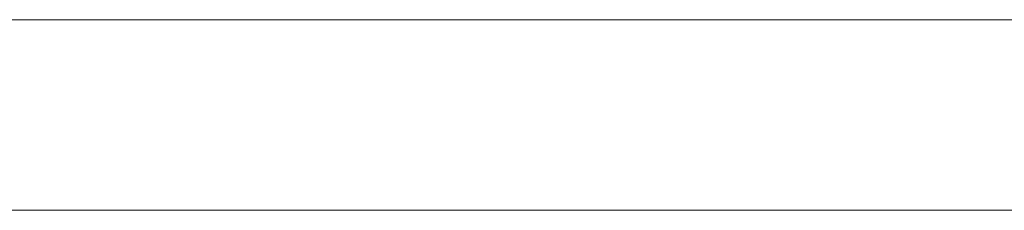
# Model space of a CAD drawing. Header units: inches. Extents: x -35 to 647, y 178 to 608.
# Tile 127 of 234: x 457.8 to 466.08, y 447.68 to 449.28. Entities that reach past the tile are written whole.
import ezdxf

# ---------------------------------------------------------------- set-up
doc = ezdxf.new("R2010")
doc.units = ezdxf.units.IN
doc.header["$MEASUREMENT"] = 0
doc.layers.add('1', color=7, linetype='Continuous')

# ---------------------------------------------------------------- blocks, each defined once
blk = doc.blocks.new('block 2267')
at = {"layer": '1', "color": 18, "lineweight": 13, "true_color": 0x4c0000}
blk.add_lwpolyline([(518.5645, 449.2818), (409.6775, 449.2818)], dxfattribs=at)
blk = doc.blocks.new('block 2299')
at = {"layer": '1', "color": 18, "lineweight": 13, "true_color": 0x4c0000}
blk.add_lwpolyline([(518.5645, 449.2818), (409.6775, 449.2818)], dxfattribs=at)
blk = doc.blocks.new('block 2358')
at = {"layer": '1', "color": 18, "lineweight": 13, "true_color": 0x4c0000}
blk.add_lwpolyline([(398.3388, 449.2818), (529.9032, 449.2818)], dxfattribs=at)
blk = doc.blocks.new('block 2404')
at = {"layer": '1', "color": 18, "lineweight": 13, "true_color": 0x4c0000}
blk.add_lwpolyline([(398.3388, 449.2818), (529.9032, 449.2818)], dxfattribs=at)
blk = doc.blocks.new('block 6349')
at = {"layer": '1', "color": 155, "lineweight": 18, "true_color": 0x4c7299}
blk.add_lwpolyline([(518.5645, 449.2818), (409.6775, 449.2818)], dxfattribs=at)
blk = doc.blocks.new('block 6362')
at = {"layer": '1', "color": 155, "lineweight": 18, "true_color": 0x4c7299}
blk.add_lwpolyline([(518.5645, 447.6818), (409.6775, 447.6818)], dxfattribs=at)
blk = doc.blocks.new('block 6374')
at = {"layer": '1', "color": 18, "lineweight": 13, "true_color": 0x4c0000}
blk.add_lwpolyline([(421.0712, 449.2818), (458.4759, 449.2818), (495.8805, 449.2818), (514.5828, 449.2818), (523.934, 449.2818), (528.6096, 449.2818), (531.6836, 449.2818), (533.885, 449.2818), (534.8108, 449.2818), (539.4863, 449.2818), (548.4438, 449.2818), (547.3464, 449.2818), (537.9953, 449.2818), (530.3949, 449.2818), (516.2418, 449.2818), (441.4325, 449.2818), (422.7302, 449.2818)], dxfattribs=at)
blk = doc.blocks.new('block 6377')
at = {"layer": '1', "color": 18, "lineweight": 13, "true_color": 0x4c0000}
blk.add_lwpolyline([(421.0712, 449.2818), (458.4759, 449.2818), (495.8805, 449.2818), (514.5828, 449.2818), (523.934, 449.2818), (528.6096, 449.2818), (531.6836, 449.2818), (533.885, 449.2818), (534.8108, 449.2818), (539.4863, 449.2818), (548.4438, 449.2818), (547.3464, 449.2818), (537.9953, 449.2818), (530.3949, 449.2818), (516.2418, 449.2818), (441.4325, 449.2818), (422.7302, 449.2818)], dxfattribs=at)
blk = doc.blocks.new('block 6649')
at = {"layer": '1', "color": 18, "lineweight": 13, "true_color": 0x4c0000}
blk.add_open_spline([(464.9147, 449.2818), (464.937, 449.2818), (464.9563, 449.2818), (464.9756, 449.2818), (464.9786, 449.2818), (464.9817, 449.2818), (464.9855, 449.2818), (465.0243, 449.2818), (465.0639, 449.2818), (465.1035, 449.2818), (465.1603, 449.2818), (465.2171, 449.2818), (465.2742, 449.2818), (465.3054, 449.2818), (465.3369, 449.2818), (465.3675, 449.2818), (465.415, 449.2818), (465.4617, 449.2818), (465.5084, 449.2818), (465.5287, 449.2818), (465.549, 449.2818), (465.5693, 449.2818), (465.5865, 449.2818), (465.6038, 449.2818), (465.6211, 449.2818), (465.5926, 449.2818), (465.5642, 449.2818), (465.5358, 449.2818), (465.5195, 449.2818), (465.5033, 449.2818), (465.4861, 449.2818), (465.4313, 449.2818), (465.3755, 449.2818), (465.3195, 449.2818), (465.2598, 449.2818), (465.1999, 449.2818), (465.14, 449.2818), (465.1197, 449.2818), (465.0994, 449.2818), (465.0792, 449.2818), (465.0324, 449.2818), (464.9857, 449.2818), (464.9394, 449.2818), (464.9279, 449.2818), (464.9167, 449.2818), (464.9062, 449.2818), (464.8599, 449.2818), (464.8142, 449.2818), (464.7696, 449.2818), (464.7604, 449.2818), (464.7523, 449.2818), (464.7442, 449.2818), (464.7127, 449.2818), (464.6813, 449.2818), (464.6499, 449.2818), (464.6417, 449.2818), (464.6336, 449.2818), (464.6255, 449.2818), (464.6184, 449.2818), (464.6113, 449.2818), (464.6042, 449.2818), (464.6194, 449.2818), (464.6316, 449.2818), (464.6438, 449.2818), (464.6691, 449.2818), (464.6945, 449.2818), (464.7199, 449.2818), (464.7462, 449.2818), (464.7726, 449.2818), (464.799, 449.2818), (464.8396, 449.2818), (464.8802, 449.2818), (464.9208, 449.2818), (464.9705, 449.2818), (465.0202, 449.2818), (465.07, 449.2818), (465.1298, 449.2818), (465.1897, 449.2818), (465.2496, 449.2818), (465.2912, 449.2818), (465.3328, 449.2818), (465.3738, 449.2818), (465.4262, 449.2818), (465.4779, 449.2818), (465.5297, 449.2818), (465.5723, 449.2818), (465.6149, 449.2818), (465.6576, 449.2818), (465.6931, 449.2818), (465.7286, 449.2818), (465.7642, 449.2818), (465.7804, 449.2818), (465.7966, 449.2818), (465.8129, 449.2818), (465.8342, 449.2818), (465.8555, 449.2818), (465.8768, 449.2818), (465.8849, 449.2818), (465.893, 449.2818), (465.9012, 449.2818), (465.7905, 449.2818), (465.6799, 449.2818), (465.5693, 449.2818), (465.547, 449.2818), (465.5277, 449.2818), (465.5079, 449.2818), (465.4668, 449.2818), (465.4282, 449.2818), (465.3897, 449.2818), (465.3338, 449.2818), (465.278, 449.2818), (465.222, 449.2818), (465.2049, 449.2818), (465.1877, 449.2818), (465.1712, 449.2818), (465.1228, 449.2818), (465.0751, 449.2818), (465.0274, 449.2818), (465.0142, 449.2818), (465.001, 449.2818), (464.9878, 449.2818), (464.9685, 449.2818), (464.9492, 449.2818), (464.93, 449.2818), (464.9492, 449.2818), (464.9685, 449.2818), (464.9878, 449.2818), (465.0263, 449.2818), (465.0649, 449.2818), (465.1031, 449.2818), (465.2435, 449.2818), (465.3805, 449.2818), (465.5176, 449.2818), (465.5257, 449.2818), (465.5338, 449.2818), (465.5416, 449.2818), (465.5967, 449.2818), (465.6515, 449.2818), (465.7063, 449.2818), (465.7448, 449.2818), (465.7834, 449.2818), (465.822, 449.2818), (465.8362, 449.2818), (465.8504, 449.2818), (465.8646, 449.2818), (465.8879, 449.2818), (465.9113, 449.2818), (465.9347, 449.2818), (465.9428, 449.2818), (465.9509, 449.2818), (465.959, 449.2818), (465.9539, 449.2818), (465.9488, 449.2818), (465.9438, 449.2818), (465.9275, 449.2818), (465.9113, 449.2818), (465.8951, 449.2818), (465.8656, 449.2818), (465.8362, 449.2818), (465.8068, 449.2818), (465.7652, 449.2818), (465.7236, 449.2818), (465.682, 449.2818), (465.6566, 449.2818), (465.6312, 449.2818), (465.6059, 449.2818), (465.5571, 449.2818), (465.5084, 449.2818), (465.4597, 449.2818), (465.4049, 449.2818), (465.3501, 449.2818), (465.2952, 449.2818), (465.2831, 449.2818), (465.2709, 449.2818), (465.2588, 449.2818), (465.1999, 449.2818), (465.141, 449.2818), (465.0822, 449.2818), (465.0324, 449.2818), (464.9827, 449.2818), (464.933, 449.2818), (464.8914, 449.2818), (464.8498, 449.2818), (464.8082, 449.2818), (464.7747, 449.2818), (464.7412, 449.2818), (464.7077, 449.2818), (464.6914, 449.2818), (464.6752, 449.2818), (464.659, 449.2818), (464.6387, 449.2818), (464.6184, 449.2818), (464.5981, 449.2818), (464.592, 449.2818), (464.5859, 449.2818), (464.5798, 449.2818), (464.6914, 449.2818), (464.803, 449.2818), (464.9147, 449.2818)], degree=3, knots=[0, 0, 0, 0, 1, 1, 1, 2, 2, 2, 3, 3, 3, 4, 4, 4, 5, 5, 5, 6, 6, 6, 7, 7, 7, 8, 8, 8, 9, 9, 9, 10, 10, 10, 11, 11, 11, 12, 12, 12, 13, 13, 13, 14, 14, 14, 15, 15, 15, 16, 16, 16, 17, 17, 17, 18, 18, 18, 19, 19, 19, 20, 20, 20, 21, 21, 21, 22, 22, 22, 23, 23, 23, 24, 24, 24, 25, 25, 25, 26, 26, 26, 27, 27, 27, 28, 28, 28, 29, 29, 29, 30, 30, 30, 31, 31, 31, 32, 32, 32, 33, 33, 33, 34, 34, 34, 35, 35, 35, 36, 36, 36, 37, 37, 37, 38, 38, 38, 39, 39, 39, 40, 40, 40, 41, 41, 41, 42, 42, 42, 43, 43, 43, 44, 44, 44, 45, 45, 45, 46, 46, 46, 47, 47, 47, 48, 48, 48, 49, 49, 49, 50, 50, 50, 51, 51, 51, 52, 52, 52, 53, 53, 53, 54, 54, 54, 55, 55, 55, 56, 56, 56, 57, 57, 57, 58, 58, 58, 59, 59, 59, 60, 60, 60, 61, 61, 61, 62, 62, 62, 63, 63, 63, 64, 64, 64, 65, 65, 65, 66, 66, 66, 66], dxfattribs=at)
blk = doc.blocks.new('block 6714')
at = {"layer": '1', "color": 18, "lineweight": 13, "true_color": 0x4c0000}
blk.add_open_spline([(464.9147, 449.2818), (464.937, 449.2818), (464.9563, 449.2818), (464.9756, 449.2818), (464.9786, 449.2818), (464.9817, 449.2818), (464.9855, 449.2818), (465.0243, 449.2818), (465.0639, 449.2818), (465.1035, 449.2818), (465.1603, 449.2818), (465.2171, 449.2818), (465.2742, 449.2818), (465.3054, 449.2818), (465.3369, 449.2818), (465.3675, 449.2818), (465.415, 449.2818), (465.4617, 449.2818), (465.5084, 449.2818), (465.5287, 449.2818), (465.549, 449.2818), (465.5693, 449.2818), (465.5865, 449.2818), (465.6038, 449.2818), (465.6211, 449.2818), (465.5926, 449.2818), (465.5642, 449.2818), (465.5358, 449.2818), (465.5195, 449.2818), (465.5033, 449.2818), (465.4861, 449.2818), (465.4313, 449.2818), (465.3755, 449.2818), (465.3195, 449.2818), (465.2598, 449.2818), (465.1999, 449.2818), (465.14, 449.2818), (465.1197, 449.2818), (465.0994, 449.2818), (465.0792, 449.2818), (465.0324, 449.2818), (464.9857, 449.2818), (464.9394, 449.2818), (464.9279, 449.2818), (464.9167, 449.2818), (464.9062, 449.2818), (464.8599, 449.2818), (464.8142, 449.2818), (464.7696, 449.2818), (464.7604, 449.2818), (464.7523, 449.2818), (464.7442, 449.2818), (464.7127, 449.2818), (464.6813, 449.2818), (464.6499, 449.2818), (464.6417, 449.2818), (464.6336, 449.2818), (464.6255, 449.2818), (464.6184, 449.2818), (464.6113, 449.2818), (464.6042, 449.2818), (464.6194, 449.2818), (464.6316, 449.2818), (464.6438, 449.2818), (464.6691, 449.2818), (464.6945, 449.2818), (464.7199, 449.2818), (464.7462, 449.2818), (464.7726, 449.2818), (464.799, 449.2818), (464.8396, 449.2818), (464.8802, 449.2818), (464.9208, 449.2818), (464.9705, 449.2818), (465.0202, 449.2818), (465.07, 449.2818), (465.1298, 449.2818), (465.1897, 449.2818), (465.2496, 449.2818), (465.2912, 449.2818), (465.3328, 449.2818), (465.3738, 449.2818), (465.4262, 449.2818), (465.4779, 449.2818), (465.5297, 449.2818), (465.5723, 449.2818), (465.6149, 449.2818), (465.6576, 449.2818), (465.6931, 449.2818), (465.7286, 449.2818), (465.7642, 449.2818), (465.7804, 449.2818), (465.7966, 449.2818), (465.8129, 449.2818), (465.8342, 449.2818), (465.8555, 449.2818), (465.8768, 449.2818), (465.8849, 449.2818), (465.893, 449.2818), (465.9012, 449.2818), (465.7905, 449.2818), (465.6799, 449.2818), (465.5693, 449.2818), (465.547, 449.2818), (465.5277, 449.2818), (465.5079, 449.2818), (465.4668, 449.2818), (465.4282, 449.2818), (465.3897, 449.2818), (465.3338, 449.2818), (465.278, 449.2818), (465.222, 449.2818), (465.2049, 449.2818), (465.1877, 449.2818), (465.1712, 449.2818), (465.1228, 449.2818), (465.0751, 449.2818), (465.0274, 449.2818), (465.0142, 449.2818), (465.001, 449.2818), (464.9878, 449.2818), (464.9685, 449.2818), (464.9492, 449.2818), (464.93, 449.2818), (464.9492, 449.2818), (464.9685, 449.2818), (464.9878, 449.2818), (465.0263, 449.2818), (465.0649, 449.2818), (465.1031, 449.2818), (465.2435, 449.2818), (465.3805, 449.2818), (465.5176, 449.2818), (465.5257, 449.2818), (465.5338, 449.2818), (465.5416, 449.2818), (465.5967, 449.2818), (465.6515, 449.2818), (465.7063, 449.2818), (465.7448, 449.2818), (465.7834, 449.2818), (465.822, 449.2818), (465.8362, 449.2818), (465.8504, 449.2818), (465.8646, 449.2818), (465.8879, 449.2818), (465.9113, 449.2818), (465.9347, 449.2818), (465.9428, 449.2818), (465.9509, 449.2818), (465.959, 449.2818), (465.9539, 449.2818), (465.9488, 449.2818), (465.9438, 449.2818), (465.9275, 449.2818), (465.9113, 449.2818), (465.8951, 449.2818), (465.8656, 449.2818), (465.8362, 449.2818), (465.8068, 449.2818), (465.7652, 449.2818), (465.7236, 449.2818), (465.682, 449.2818), (465.6566, 449.2818), (465.6312, 449.2818), (465.6059, 449.2818), (465.5571, 449.2818), (465.5084, 449.2818), (465.4597, 449.2818), (465.4049, 449.2818), (465.3501, 449.2818), (465.2952, 449.2818), (465.2831, 449.2818), (465.2709, 449.2818), (465.2588, 449.2818), (465.1999, 449.2818), (465.141, 449.2818), (465.0822, 449.2818), (465.0324, 449.2818), (464.9827, 449.2818), (464.933, 449.2818), (464.8914, 449.2818), (464.8498, 449.2818), (464.8082, 449.2818), (464.7747, 449.2818), (464.7412, 449.2818), (464.7077, 449.2818), (464.6914, 449.2818), (464.6752, 449.2818), (464.659, 449.2818), (464.6387, 449.2818), (464.6184, 449.2818), (464.5981, 449.2818), (464.592, 449.2818), (464.5859, 449.2818), (464.5798, 449.2818), (464.6914, 449.2818), (464.803, 449.2818), (464.9147, 449.2818)], degree=3, knots=[0, 0, 0, 0, 1, 1, 1, 2, 2, 2, 3, 3, 3, 4, 4, 4, 5, 5, 5, 6, 6, 6, 7, 7, 7, 8, 8, 8, 9, 9, 9, 10, 10, 10, 11, 11, 11, 12, 12, 12, 13, 13, 13, 14, 14, 14, 15, 15, 15, 16, 16, 16, 17, 17, 17, 18, 18, 18, 19, 19, 19, 20, 20, 20, 21, 21, 21, 22, 22, 22, 23, 23, 23, 24, 24, 24, 25, 25, 25, 26, 26, 26, 27, 27, 27, 28, 28, 28, 29, 29, 29, 30, 30, 30, 31, 31, 31, 32, 32, 32, 33, 33, 33, 34, 34, 34, 35, 35, 35, 36, 36, 36, 37, 37, 37, 38, 38, 38, 39, 39, 39, 40, 40, 40, 41, 41, 41, 42, 42, 42, 43, 43, 43, 44, 44, 44, 45, 45, 45, 46, 46, 46, 47, 47, 47, 48, 48, 48, 49, 49, 49, 50, 50, 50, 51, 51, 51, 52, 52, 52, 53, 53, 53, 54, 54, 54, 55, 55, 55, 56, 56, 56, 57, 57, 57, 58, 58, 58, 59, 59, 59, 60, 60, 60, 61, 61, 61, 62, 62, 62, 63, 63, 63, 64, 64, 64, 65, 65, 65, 66, 66, 66, 66], dxfattribs=at)

msp = doc.modelspace()

# ---------------------------------------------------------------- block references
at = {"layer": '1'}
for name in ['block 6374', 'block 6377', 'block 2358', 'block 2404', 'block 2267', 'block 2299', 'block 6349', 'block 6649', 'block 6714', 'block 6362']:
    msp.add_blockref(name, (0, 0), dxfattribs=at)

doc.saveas('drawing.dxf')
